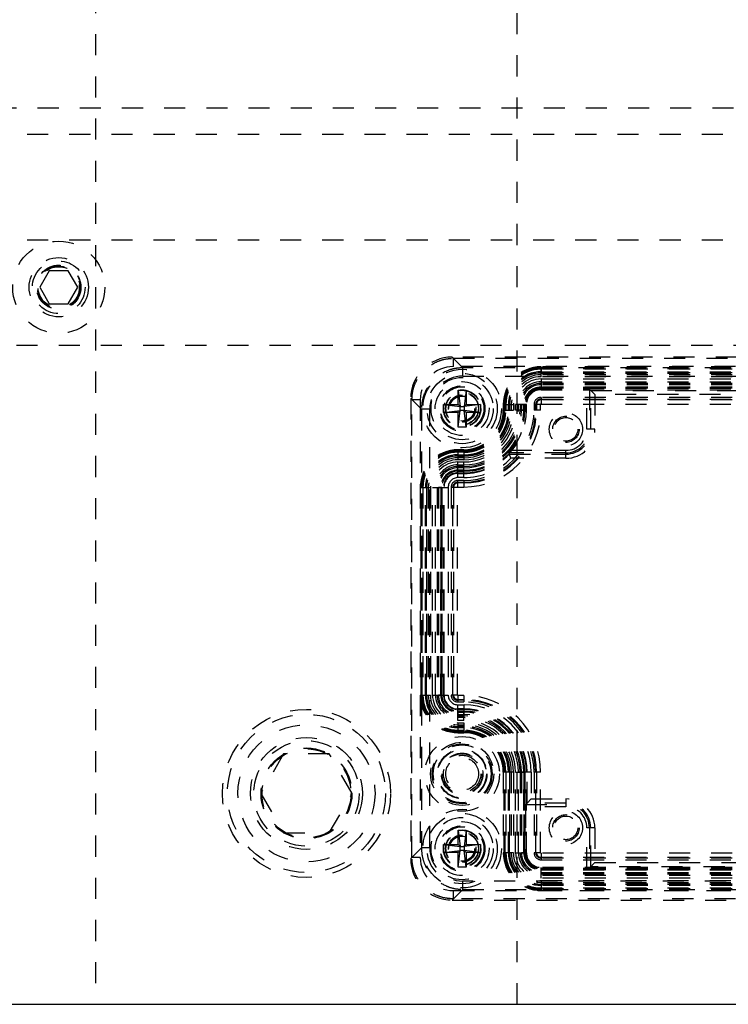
# Model space of a CAD drawing. Header units: inches. Extents: x 220 to 877, y 4 to 174.
# Tile 106 of 256: x 236.52 to 239.88, y 90.41 to 95.08. Entities that reach past the tile are written whole.
import ezdxf

# ---------------------------------------------------------------- set-up
doc = ezdxf.new("R2010")
doc.units = ezdxf.units.IN
doc.header["$LTSCALE"] = 0.5
doc.header["$MEASUREMENT"] = 0
doc.linetypes.add('HIDDEN', pattern=[0.225, 0.15, -0.075])
doc.layers.add('SID-M-H', color=4, linetype='HIDDEN')
doc.layers.add('SID-M-S', color=105, linetype='Continuous')

msp = doc.modelspace()

# ---------------------------------------------------------------- linework, layer by layer
at = {"layer": 'SID-M-H'}
for p, q in [((236.88178, 107.40857), (236.88178, 90.40857)), ((238.88178, 90.40857), (238.88178, 107.40857)), ((242.30678, 94.65857), (231.10678, 94.65857)), ((250.25678, 94.53357), (230.75678, 94.53357)), ((230.75678, 94.03357), (240.00678, 94.03357)), ((236.66175, 93.88657), (236.61672, 93.80857)), ((236.75182, 93.88657), (236.66175, 93.88657)), ((236.79685, 93.80857), (236.75182, 93.88657)), ((236.61672, 93.80857), (236.66175, 93.73057)), ((236.75182, 93.73057), (236.79685, 93.80857)), ((236.66175, 93.73057), (236.75182, 93.73057)), ((231.10678, 93.53357), (242.30678, 93.53357)), ((238.57269, 93.47755), (238.57851, 93.47173)), ((242.72254, 93.47755), (238.57269, 93.47755)), ((238.62349, 93.4268), (238.57274, 93.47755)), ((238.57851, 93.43239), (238.57851, 93.47173)), ((238.57851, 93.47173), (242.71672, 93.47173)), ((242.71672, 93.43239), (238.57851, 93.43239)), ((242.67174, 93.4268), (238.62349, 93.4268)), ((238.62349, 93.38745), (238.62349, 93.4268)), ((238.99407, 93.38434), (238.99407, 93.43188)), ((242.30116, 93.43188), (238.99407, 93.43188)), ((238.99407, 93.42834), (242.30116, 93.42834)), ((238.99407, 93.42401), (238.99407, 93.40804)), ((238.99407, 93.42401), (242.30116, 93.42401)), ((238.99407, 93.42356), (242.30116, 93.42356)), ((238.62349, 93.38745), (242.67174, 93.38745)), ((242.30116, 93.41983), (238.99407, 93.41983)), ((238.99407, 93.40804), (242.30116, 93.40804)), ((238.99407, 93.39398), (238.99407, 93.40275)), ((242.30116, 93.40275), (238.99407, 93.40275)), ((238.99407, 93.40186), (242.30116, 93.40186)), ((242.30116, 93.39398), (238.99407, 93.39398)), ((242.30116, 93.38434), (238.99407, 93.38434)), ((238.99407, 93.37391), (242.30116, 93.37391)), ((238.99407, 93.37391), (238.99407, 93.32992)), ((238.99407, 93.36034), (242.30116, 93.36034)), ((238.99407, 93.35247), (238.99407, 93.32244)), ((242.30116, 93.35247), (238.99407, 93.35247)), ((242.30116, 93.34628), (238.99407, 93.34628)), ((242.30116, 93.33469), (238.99407, 93.33469)), ((238.99407, 93.33449), (242.30116, 93.33449)), ((242.30116, 93.33031), (238.99407, 93.33031)), ((238.99407, 93.32992), (242.30116, 93.32992)), ((238.60116, 93.32126), (238.63895, 93.32126)), ((238.60116, 93.25236), (238.60116, 93.32126)), ((238.60116, 93.32126), (238.61061, 93.24291)), ((238.63895, 93.32126), (238.6295, 93.24291)), ((238.63895, 93.32126), (238.63895, 93.25236)), ((238.99407, 93.32601), (239.21181, 93.32601)), ((238.99407, 93.32244), (242.30116, 93.32244)), ((238.99407, 93.28621), (238.99407, 93.2549)), ((242.30116, 93.28621), (238.99407, 93.28621)), ((239.21181, 93.13503), (239.21181, 93.32601)), ((239.24964, 93.29979), (239.22362, 93.3258)), ((239.22362, 93.3258), (239.22362, 93.13503)), ((239.22995, 93.31947), (242.06528, 93.31947)), ((239.22995, 93.13503), (239.22995, 93.31947)), ((242.04559, 93.29979), (239.24964, 93.29979)), ((239.24964, 93.29979), (239.24964, 93.13503)), ((238.38178, 93.275), (238.37596, 93.28082)), ((238.37596, 93.28082), (238.37596, 91.09948)), ((238.37596, 93.28077), (238.42671, 93.23002)), ((238.42113, 93.275), (238.38178, 93.275)), ((238.38178, 91.1053), (238.38178, 93.275)), ((238.42113, 93.275), (238.42113, 91.1053)), ((238.53226, 93.25236), (238.60116, 93.25236)), ((238.53226, 93.21456), (238.53226, 93.25236)), ((238.53226, 93.25236), (238.61061, 93.24291)), ((238.61061, 93.24291), (238.60116, 93.25236)), ((238.61061, 93.24291), (238.6295, 93.24291)), ((238.61061, 93.22401), (238.61061, 93.24291)), ((238.63895, 93.25236), (238.6295, 93.24291)), ((238.70785, 93.25236), (238.6295, 93.24291)), ((238.6295, 93.24291), (238.6295, 93.22401)), ((238.63895, 93.25236), (238.70785, 93.25236)), ((238.70785, 93.25236), (238.70785, 93.21456)), ((238.81534, 93.25314), (238.86287, 93.25314)), ((238.81534, 93.25314), (238.81534, 93.22559)), ((238.81887, 93.22559), (238.81887, 93.25314)), ((238.8232, 93.22559), (238.8232, 93.25314)), ((238.82365, 93.22559), (238.82365, 93.25314)), ((238.82738, 93.25314), (238.82738, 93.22559)), ((238.83918, 93.22559), (238.83918, 93.25314)), ((238.84447, 93.25314), (238.84447, 93.22559)), ((238.84536, 93.22559), (238.84536, 93.25314)), ((238.85323, 93.25314), (238.85323, 93.22559)), ((238.86287, 93.25314), (238.86287, 93.22559)), ((238.8733, 93.22559), (238.8733, 93.25314)), ((238.92477, 93.25314), (238.8733, 93.25314)), ((238.88688, 93.22559), (238.88688, 93.25314)), ((238.89475, 93.25314), (238.89475, 93.22559)), ((238.90093, 93.25314), (238.90093, 93.22559)), ((238.90093, 93.25314), (238.91691, 93.25314)), ((238.91252, 93.25314), (238.91252, 93.22559)), ((238.91273, 93.22559), (238.91273, 93.25314)), ((238.91691, 93.25314), (238.91691, 93.22559)), ((238.9173, 93.22559), (238.9173, 93.25314)), ((238.92121, 93.22559), (238.92121, 93.25314)), ((238.92477, 93.22559), (238.92477, 93.25314)), ((238.99232, 93.25314), (238.96101, 93.25314)), ((238.96101, 93.25314), (238.96101, 93.22559)), ((238.96887, 93.22559), (238.96887, 93.25314)), ((238.97266, 93.25314), (238.97266, 93.22559)), ((238.99232, 93.22559), (238.99232, 93.25314)), ((238.99407, 93.27834), (242.30116, 93.27834)), ((242.30116, 93.27455), (238.99407, 93.27455)), ((238.99407, 93.2549), (242.30116, 93.2549)), ((238.42671, 93.23002), (238.42671, 91.15028)), ((238.46607, 93.23002), (238.42671, 93.23002)), ((238.46607, 91.15028), (238.46607, 93.23002)), ((238.53226, 93.21456), (238.61061, 93.22401)), ((238.60116, 93.21456), (238.53226, 93.21456)), ((238.60116, 93.14566), (238.61061, 93.22401)), ((238.60116, 93.21456), (238.61061, 93.22401)), ((238.60116, 93.14566), (238.60116, 93.21456)), ((238.6295, 93.22401), (238.61061, 93.22401)), ((238.63895, 93.14566), (238.6295, 93.22401)), ((238.70785, 93.21456), (238.6295, 93.22401)), ((238.6295, 93.22401), (238.63895, 93.21456)), ((238.63895, 93.21456), (238.63895, 93.14566)), ((238.70785, 93.21456), (238.63895, 93.21456)), ((238.81534, 93.22559), (238.86287, 93.22559)), ((238.92477, 93.22559), (238.8733, 93.22559)), ((238.90093, 93.22559), (238.91691, 93.22559)), ((238.99232, 93.22559), (238.96101, 93.22559)), ((238.63895, 93.14566), (238.60116, 93.14566)), ((239.24964, 93.13503), (239.21181, 93.13503)), ((238.60037, 93.03818), (238.60037, 92.99064)), ((238.62793, 93.03818), (238.60037, 93.03818)), ((238.60037, 93.03464), (238.62793, 93.03464)), ((238.60037, 93.03031), (238.62793, 93.03031)), ((238.60037, 93.02986), (238.62793, 93.02986)), ((238.62793, 93.02613), (238.60037, 93.02613)), ((238.60037, 93.01434), (238.62793, 93.01434)), ((238.62793, 93.00905), (238.60037, 93.00905)), ((238.60037, 93.00815), (238.62793, 93.00815)), ((238.62793, 93.03818), (238.62793, 92.99064)), ((239.11218, 93.02359), (238.84084, 93.02359)), ((238.84084, 93.02359), (238.84236, 93.02005)), ((238.84236, 93.02005), (238.84355, 93.01726)), ((238.84355, 93.01726), (239.11218, 93.01726)), ((238.85119, 93.0354), (239.11218, 93.0354)), ((239.11218, 92.99758), (239.11218, 93.0354)), ((238.62793, 93.00028), (238.60037, 93.00028)), ((238.62793, 92.99064), (238.60037, 92.99064)), ((238.60037, 92.98021), (238.62793, 92.98021)), ((238.60037, 92.90609), (238.60037, 92.98021)), ((238.60037, 92.96664), (238.62793, 92.96664)), ((238.62793, 92.95876), (238.60037, 92.95876)), ((238.62793, 92.90609), (238.62793, 92.98021)), ((239.11218, 92.99758), (238.85174, 92.99758)), ((238.62793, 92.95258), (238.60037, 92.95258)), ((238.62793, 92.94099), (238.60037, 92.94099)), ((238.60037, 92.94079), (238.62793, 92.94079)), ((238.62793, 92.93661), (238.60037, 92.93661)), ((238.60037, 92.93622), (238.62793, 92.93622)), ((238.60037, 92.92874), (238.62793, 92.92874)), ((238.60037, 92.92577), (238.62793, 92.92577)), ((238.62793, 92.90609), (238.60037, 92.90609)), ((238.60037, 92.8612), (238.60037, 92.89251)), ((238.62793, 92.89251), (238.60037, 92.89251)), ((238.60037, 92.88464), (238.62793, 92.88464)), ((238.62793, 92.88085), (238.60037, 92.88085)), ((238.62793, 92.89251), (238.62793, 92.8612)), ((238.42164, 92.85944), (238.46917, 92.85944)), ((238.42164, 92.85944), (238.42164, 91.87519)), ((238.42517, 91.87519), (238.42517, 92.85944)), ((238.4295, 91.87519), (238.4295, 92.85944)), ((238.42995, 91.87519), (238.42995, 92.85944)), ((238.43368, 92.85944), (238.43368, 91.87519)), ((238.44548, 91.87519), (238.44548, 92.85944)), ((238.45076, 92.85944), (238.45076, 91.87519)), ((238.45166, 91.87519), (238.45166, 92.85944)), ((238.45953, 92.85944), (238.45953, 91.87519)), ((238.46917, 92.85944), (238.46917, 91.87519)), ((238.4796, 91.87519), (238.4796, 92.85944)), ((238.4796, 92.85944), (238.5236, 92.85944)), ((238.49318, 91.87519), (238.49318, 92.85944)), ((238.49318, 92.85944), (238.55373, 92.85944)), ((238.50105, 92.85944), (238.50105, 91.87519)), ((238.52321, 92.85944), (238.50723, 92.85944)), ((238.50723, 92.85944), (238.50723, 91.87519)), ((238.51882, 92.85944), (238.51882, 91.87519)), ((238.51903, 91.87519), (238.51903, 92.85944)), ((238.52321, 92.85944), (238.52321, 91.87519)), ((238.5236, 91.87519), (238.5236, 92.85944)), ((238.53107, 91.87519), (238.53107, 92.85944)), ((238.53404, 91.87519), (238.53404, 92.85944)), ((238.55373, 92.85944), (238.55373, 91.87519)), ((238.59862, 92.85944), (238.56731, 92.85944)), ((238.56731, 92.85944), (238.56731, 91.87519)), ((238.57517, 91.87519), (238.57517, 92.85944)), ((238.57896, 92.85944), (238.57896, 91.87519)), ((238.59862, 91.87519), (238.59862, 92.85944)), ((238.60037, 92.8612), (238.62793, 92.8612)), ((238.42164, 91.87519), (238.46917, 91.87519)), ((238.4796, 91.87519), (238.5236, 91.87519)), ((238.49318, 91.87519), (238.55373, 91.87519)), ((238.52321, 91.87519), (238.50723, 91.87519)), ((238.59862, 91.87519), (238.56731, 91.87519)), ((238.62793, 91.87344), (238.60037, 91.87344)), ((238.60037, 91.87344), (238.60037, 91.84213)), ((238.60037, 91.85378), (238.62793, 91.85378)), ((238.62793, 91.84999), (238.60037, 91.84999)), ((238.60037, 91.84213), (238.62793, 91.84213)), ((238.62793, 91.87344), (238.62793, 91.84213)), ((238.60037, 91.768), (238.60037, 91.82855)), ((238.60037, 91.82855), (238.62793, 91.82855)), ((238.62793, 91.80887), (238.60037, 91.80887)), ((238.62793, 91.80589), (238.60037, 91.80589)), ((238.60037, 91.75442), (238.60037, 91.79842)), ((238.62793, 91.79842), (238.60037, 91.79842)), ((238.60037, 91.79803), (238.60037, 91.78205)), ((238.60037, 91.79803), (238.62793, 91.79803)), ((238.62793, 91.79385), (238.60037, 91.79385)), ((238.60037, 91.79364), (238.62793, 91.79364)), ((238.62793, 91.82855), (238.62793, 91.768)), ((238.62793, 91.75442), (238.62793, 91.79842)), ((238.62793, 91.79803), (238.62793, 91.78205)), ((238.60037, 91.78205), (238.62793, 91.78205)), ((238.60037, 91.77587), (238.62793, 91.77587)), ((238.62793, 91.768), (238.60037, 91.768)), ((238.62793, 91.75442), (238.60037, 91.75442)), ((238.60037, 91.74399), (238.62793, 91.74399)), ((238.60037, 91.74399), (238.60037, 91.69646)), ((238.62793, 91.74399), (238.62793, 91.69646)), ((238.60037, 91.73435), (238.62793, 91.73435)), ((238.62793, 91.72648), (238.60037, 91.72648)), ((238.60037, 91.72559), (238.62793, 91.72559)), ((238.62793, 91.7203), (238.60037, 91.7203)), ((238.60037, 91.7085), (238.62793, 91.7085)), ((238.62793, 91.70477), (238.60037, 91.70477)), ((238.62793, 91.70432), (238.60037, 91.70432)), ((238.62793, 91.7), (238.60037, 91.7)), ((238.60037, 91.69646), (238.62793, 91.69646)), ((237.77353, 91.59607), (237.66528, 91.40857)), ((237.99004, 91.59607), (237.77353, 91.59607)), ((238.09829, 91.40857), (237.99004, 91.59607)), ((238.86287, 91.50905), (238.81534, 91.50905)), ((238.81534, 91.50905), (238.81534, 91.12716)), ((238.81887, 91.12716), (238.81887, 91.50905)), ((238.8232, 91.12716), (238.8232, 91.50905)), ((238.82365, 91.12716), (238.82365, 91.50905)), ((238.82738, 91.50905), (238.82738, 91.12716)), ((238.83918, 91.12716), (238.83918, 91.50905)), ((238.84447, 91.50905), (238.84447, 91.12716)), ((238.84536, 91.12716), (238.84536, 91.50905)), ((238.85323, 91.50905), (238.85323, 91.12716)), ((238.86287, 91.50905), (238.86287, 91.12716)), ((238.8733, 91.50905), (238.9173, 91.50905)), ((238.8733, 91.12716), (238.8733, 91.50905)), ((238.88688, 91.12716), (238.88688, 91.50905)), ((238.94743, 91.50905), (238.88688, 91.50905)), ((238.89475, 91.50905), (238.89475, 91.12716)), ((238.91691, 91.50905), (238.90093, 91.50905)), ((238.90093, 91.50905), (238.90093, 91.12716)), ((238.91252, 91.50905), (238.91252, 91.12716)), ((238.91273, 91.12716), (238.91273, 91.50905)), ((238.91691, 91.50905), (238.91691, 91.12716)), ((238.9173, 91.12716), (238.9173, 91.50905)), ((238.92477, 91.12716), (238.92477, 91.50905)), ((238.92774, 91.36304), (238.92774, 91.50905)), ((238.94743, 91.50905), (238.94743, 91.38273)), ((238.99232, 91.50905), (238.96101, 91.50905)), ((238.96101, 91.50905), (238.96101, 91.12716)), ((238.96887, 91.12716), (238.96887, 91.50905)), ((238.97266, 91.50905), (238.97266, 91.12716)), ((238.99232, 91.12716), (238.99232, 91.50905)), ((237.66528, 91.40857), (237.77353, 91.22107)), ((237.99004, 91.22107), (238.09829, 91.40857)), ((238.92774, 91.36304), (238.94743, 91.38273)), ((238.94743, 91.38273), (239.11218, 91.38273)), ((239.11218, 91.38273), (239.11218, 91.3449)), ((238.92121, 91.3449), (238.92121, 91.12716)), ((239.11218, 91.3449), (238.92121, 91.3449)), ((238.92774, 91.36304), (238.92141, 91.35671)), ((238.92141, 91.35671), (239.11218, 91.35671)), ((239.11218, 91.36304), (238.92774, 91.36304)), ((238.60116, 91.23464), (238.63895, 91.23464)), ((238.60116, 91.16574), (238.60116, 91.23464)), ((238.60116, 91.23464), (238.61061, 91.15629)), ((238.63895, 91.23464), (238.6295, 91.15629)), ((238.63895, 91.23464), (238.63895, 91.16574)), ((239.21181, 91.0543), (239.21181, 91.24527)), ((239.24964, 91.24527), (239.21181, 91.24527)), ((239.22362, 91.24527), (239.22362, 91.0545)), ((239.22995, 91.06083), (239.22995, 91.24527)), ((239.24964, 91.24527), (239.24964, 91.08052)), ((237.77353, 91.22107), (237.99004, 91.22107)), ((238.42671, 91.15028), (238.37596, 91.09953)), ((238.46607, 91.15028), (238.42671, 91.15028)), ((238.53226, 91.16574), (238.60116, 91.16574)), ((238.53226, 91.12795), (238.53226, 91.16574)), ((238.53226, 91.16574), (238.61061, 91.15629)), ((238.53226, 91.12795), (238.61061, 91.1374)), ((238.61061, 91.15629), (238.60116, 91.16574)), ((238.60116, 91.12795), (238.61061, 91.1374)), ((238.60116, 91.05905), (238.61061, 91.1374)), ((238.61061, 91.1374), (238.61061, 91.15629)), ((238.61061, 91.15629), (238.6295, 91.15629)), ((238.6295, 91.1374), (238.61061, 91.1374)), ((238.70785, 91.16574), (238.6295, 91.15629)), ((238.63895, 91.16574), (238.6295, 91.15629)), ((238.6295, 91.15629), (238.6295, 91.1374)), ((238.63895, 91.05905), (238.6295, 91.1374)), ((238.6295, 91.1374), (238.63895, 91.12795)), ((238.70785, 91.12795), (238.6295, 91.1374)), ((238.63895, 91.16574), (238.70785, 91.16574)), ((238.70785, 91.16574), (238.70785, 91.12795)), ((238.37596, 91.09948), (238.38178, 91.1053)), ((238.42113, 91.1053), (238.38178, 91.1053)), ((238.60116, 91.12795), (238.53226, 91.12795)), ((238.60116, 91.05905), (238.60116, 91.12795)), ((238.63895, 91.12795), (238.63895, 91.05905)), ((238.70785, 91.12795), (238.63895, 91.12795)), ((238.86287, 91.12716), (238.81534, 91.12716)), ((238.8733, 91.12716), (238.92477, 91.12716)), ((238.91691, 91.12716), (238.90093, 91.12716)), ((238.99232, 91.12716), (238.96101, 91.12716)), ((242.30116, 91.12541), (238.99407, 91.12541)), ((238.99407, 91.12541), (238.99407, 91.0941)), ((238.99407, 91.10575), (242.30116, 91.10575)), ((242.30116, 91.10196), (238.99407, 91.10196)), ((238.99407, 91.0941), (242.30116, 91.0941)), ((238.63895, 91.05905), (238.60116, 91.05905)), ((238.99407, 91.00639), (238.99407, 91.05786)), ((242.30116, 91.05786), (238.99407, 91.05786)), ((238.99407, 91.0543), (239.21181, 91.0543)), ((242.30116, 91.05039), (238.99407, 91.05039)), ((238.99407, 91.05), (242.30116, 91.05)), ((242.30116, 91.04582), (238.99407, 91.04582)), ((238.99407, 91.04561), (242.30116, 91.04561)), ((239.22362, 91.0545), (239.24964, 91.08052)), ((242.06528, 91.06083), (239.22995, 91.06083)), ((239.24964, 91.08052), (242.04559, 91.08052)), ((238.99407, 91.03402), (242.30116, 91.03402)), ((238.99407, 91.02784), (242.30116, 91.02784)), ((242.30116, 91.01997), (238.99407, 91.01997)), ((242.30116, 91.00639), (238.99407, 91.00639)), ((238.99407, 90.99596), (242.30116, 90.99596)), ((238.99407, 90.99596), (238.99407, 90.94843)), ((238.57274, 90.90275), (238.62349, 90.9535)), ((238.57851, 90.90857), (238.57851, 90.94792)), ((238.57851, 90.94792), (242.71672, 90.94792)), ((238.62349, 90.9535), (238.62349, 90.99286)), ((242.67174, 90.99286), (238.62349, 90.99286)), ((238.62349, 90.9535), (242.67174, 90.9535)), ((238.99407, 90.98632), (242.30116, 90.98632)), ((242.30116, 90.97845), (238.99407, 90.97845)), ((238.99407, 90.97755), (242.30116, 90.97755)), ((242.30116, 90.97227), (238.99407, 90.97227)), ((238.99407, 90.96047), (242.30116, 90.96047)), ((242.30116, 90.95674), (238.99407, 90.95674)), ((242.30116, 90.95629), (238.99407, 90.95629)), ((242.30116, 90.95196), (238.99407, 90.95196)), ((238.99407, 90.94843), (242.30116, 90.94843)), ((238.57851, 90.90857), (238.57269, 90.90275)), ((238.57269, 90.90275), (242.72254, 90.90275)), ((242.71672, 90.90857), (238.57851, 90.90857))]:
    msp.add_line(p, q, dxfattribs=at)
for centre, radius in [((236.70678, 93.80857), 0.2185), ((236.70678, 93.80857), 0.1405), ((236.70678, 93.80857), 0.125), ((236.70678, 93.80857), 0.10497), ((236.70678, 93.80857), 0.1047), ((236.70678, 93.80857), 0.10418), ((236.70678, 93.80857), 0.1005), ((236.70678, 93.80857), 0.0975), ((238.62006, 93.23346), 0.18633), ((238.62006, 93.23346), 0.16666), ((238.62006, 93.23346), 0.16664), ((238.62006, 93.23346), 0.14764), ((238.62006, 93.23346), 0.12795), ((238.62006, 93.23346), 0.10827), ((238.62006, 93.23346), 0.10346), ((238.62006, 93.23346), 0.10336), ((238.62006, 93.23346), 0.08858), ((238.62006, 93.23346), 0.08675), ((238.62006, 93.23346), 0.07818), ((238.62006, 93.23346), 0.07677), ((238.62006, 93.23346), 0.06496), ((238.62006, 93.23346), 0.06341), ((238.62006, 93.23346), 0.06339), ((238.62006, 93.23346), 0.05928), ((239.11218, 93.13503), 0.07874), ((239.11218, 93.13503), 0.06271), ((239.11218, 93.13503), 0.05612), ((237.88178, 91.40857), 0.3985), ((237.88178, 91.40857), 0.375), ((237.88178, 91.40857), 0.325), ((237.88178, 91.40857), 0.2655), ((237.88178, 91.40857), 0.25), ((238.62006, 91.50118), 0.17717), ((238.62006, 91.50118), 0.14981), ((237.88178, 91.40857), 0.21542), ((237.88178, 91.40857), 0.21515), ((237.88178, 91.40857), 0.21463), ((237.88178, 91.40857), 0.21095), ((238.62006, 91.50118), 0.14194), ((238.62006, 91.50118), 0.13712), ((238.62006, 91.50118), 0.11745), ((238.62006, 91.50118), 0.11506), ((238.62006, 91.50118), 0.09817), ((238.62006, 91.50118), 0.09539), ((238.62006, 91.50118), 0.08833), ((238.62006, 91.50118), 0.07807), ((238.62006, 91.14685), 0.18633), ((239.11218, 91.24527), 0.07874), ((238.62006, 91.14685), 0.16666), ((238.62006, 91.14685), 0.16664), ((238.62006, 91.14685), 0.14764), ((238.62006, 91.14685), 0.12795), ((239.11218, 91.24527), 0.06271), ((239.11218, 91.24527), 0.05612), ((238.62006, 91.14685), 0.10827), ((238.62006, 91.14685), 0.10346), ((238.62006, 91.14685), 0.10336), ((238.62006, 91.14685), 0.08858), ((238.62006, 91.14685), 0.08675), ((238.62006, 91.14685), 0.07818), ((238.62006, 91.14685), 0.07677), ((238.62006, 91.14685), 0.06496), ((238.62006, 91.14685), 0.06341), ((238.62006, 91.14685), 0.06339), ((238.62006, 91.14685), 0.05928)]:
    msp.add_circle(centre, radius, dxfattribs=at)
for centre, radius, start, end in [((238.99407, 93.25314), 0.17873, 90, 180), ((238.99407, 93.25314), 0.1752, 90, 180), ((238.99407, 93.25314), 0.17087, 90, 180), ((238.99407, 93.25314), 0.17042, 90, 180), ((238.99407, 93.25314), 0.16669, 90, 180), ((238.99407, 93.25314), 0.15489, 90, 180), ((238.99407, 93.25314), 0.14961, 90, 180), ((238.99407, 93.25314), 0.14871, 90, 180), ((238.99407, 93.25314), 0.14084, 90, 180), ((238.99407, 93.25314), 0.1312, 90, 180), ((238.99407, 93.25314), 0.12077, 90, 180), ((238.99407, 93.25314), 0.10719, 90, 180), ((238.99407, 93.25314), 0.09932, 90, 180), ((238.99407, 93.25314), 0.09314, 90, 180), ((238.99407, 93.25314), 0.08155, 90, 180), ((238.99407, 93.25314), 0.08134, 90, 180), ((238.99407, 93.25314), 0.07716, 90, 180), ((238.99407, 93.25314), 0.07677, 90, 180), ((238.99407, 93.25314), 0.07286, 90, 180), ((238.99407, 93.25314), 0.0693, 90, 180), ((238.99407, 93.25314), 0.03306, 90, 180), ((238.99407, 93.25314), 0.0252, 90, 180), ((238.99407, 93.25314), 0.02141, 90, 180), ((238.99407, 93.25314), 0.00175, 90, 180), ((238.62793, 93.22559), 0.28459, 270, 0), ((238.62793, 93.22559), 0.24537, 270, 0), ((238.62793, 93.22559), 0.19572, 270, 0), ((238.62793, 93.22559), 0.23494, 270, 0), ((238.62793, 93.22559), 0.28937, 270, 0), ((238.62793, 93.22559), 0.19094, 270, 0), ((238.62793, 93.22559), 0.34473, 270, 0), ((238.62793, 93.22559), 0.36439, 270, 0), ((238.62793, 93.22559), 0.273, 270, 0), ((238.62793, 93.22559), 0.19945, 270, 0), ((238.62793, 93.22559), 0.21125, 270, 0), ((238.62793, 93.22559), 0.2848, 270, 0), ((238.62793, 93.22559), 0.29684, 270, 0), ((238.62793, 93.22559), 0.28898, 270, 0), ((238.62793, 93.22559), 0.34094, 270, 0), ((238.62793, 93.22559), 0.19527, 270, 0), ((238.62793, 93.22559), 0.18741, 270, 0), ((238.62793, 93.22559), 0.33308, 270, 0), ((238.62793, 93.22559), 0.2253, 270, 0), ((238.62793, 93.22559), 0.21743, 270, 0), ((238.62793, 93.22559), 0.25895, 270, 0), ((238.62793, 93.22559), 0.26682, 270, 0), ((238.62793, 93.22559), 0.21654, 270, 0), ((238.62793, 93.22559), 0.29328, 319.57392, 0), ((239.11218, 93.13503), 0.11144, 270, 360), ((239.11218, 93.13503), 0.09963, 270, 360), ((239.11218, 93.13503), 0.11777, 270, 360), ((239.11218, 93.13503), 0.13745, 270, 360), ((238.60037, 92.85944), 0.17873, 90, 180), ((238.60037, 92.85944), 0.1752, 90, 180), ((238.60037, 92.85944), 0.17087, 90, 180), ((238.60037, 92.85944), 0.17042, 90, 180), ((238.60037, 92.85944), 0.16669, 90, 180), ((238.60037, 92.85944), 0.15489, 90, 180), ((238.60037, 92.85944), 0.14961, 90, 180), ((238.60037, 92.85944), 0.14871, 90, 180), ((238.62793, 93.22559), 0.29982, 270, 315.98546), ((238.60037, 92.85944), 0.14084, 90, 180), ((238.60037, 92.85944), 0.1312, 90, 180), ((238.60037, 92.85944), 0.12077, 90, 180), ((238.60037, 92.85944), 0.10719, 90, 180), ((238.60037, 92.85944), 0.09932, 90, 180), ((238.62793, 93.22559), 0.3195, 270, 314.46817), ((238.60037, 92.85944), 0.09314, 90, 180), ((238.60037, 92.85944), 0.08155, 90, 180), ((238.60037, 92.85944), 0.08134, 90, 180), ((238.60037, 92.85944), 0.07716, 90, 180), ((238.60037, 92.85944), 0.07677, 90, 180), ((238.60037, 92.85944), 0.0693, 90, 180), ((238.60037, 92.85944), 0.06633, 90, 180), ((238.60037, 92.85944), 0.04664, 90, 180), ((238.60037, 92.85944), 0.03306, 90, 180), ((238.60037, 92.85944), 0.0252, 90, 180), ((238.60037, 92.85944), 0.02141, 90, 180), ((238.60037, 92.85944), 0.00175, 90, 180), ((238.60037, 91.87519), 0.17873, 180, 270), ((238.60037, 91.87519), 0.1752, 180, 270), ((238.60037, 91.87519), 0.17087, 180, 270), ((238.60037, 91.87519), 0.17042, 180, 270), ((238.60037, 91.87519), 0.16669, 180, 270), ((238.60037, 91.87519), 0.15489, 180, 270), ((238.60037, 91.87519), 0.14961, 180, 270), ((238.60037, 91.87519), 0.14871, 180, 270), ((238.60037, 91.87519), 0.14084, 180, 270), ((238.60037, 91.87519), 0.1312, 180, 270), ((238.60037, 91.87519), 0.12077, 180, 270), ((238.60037, 91.87519), 0.10719, 180, 270), ((238.60037, 91.87519), 0.09932, 180, 270), ((238.60037, 91.87519), 0.09314, 180, 270), ((238.60037, 91.87519), 0.08155, 180, 270), ((238.60037, 91.87519), 0.08134, 180, 270), ((238.60037, 91.87519), 0.07716, 180, 270), ((238.60037, 91.87519), 0.07677, 180, 270), ((238.60037, 91.87519), 0.0693, 180, 270), ((238.60037, 91.87519), 0.06633, 180, 270), ((238.60037, 91.87519), 0.04664, 180, 270), ((238.60037, 91.87519), 0.03306, 180, 270), ((238.60037, 91.87519), 0.0252, 180, 270), ((238.60037, 91.87519), 0.02141, 180, 270), ((238.60037, 91.87519), 0.00175, 180, 270), ((238.62793, 91.50905), 0.36439, 0, 90), ((238.62793, 91.50905), 0.34473, 0, 90), ((238.62793, 91.50905), 0.34094, 0, 90), ((238.62793, 91.50905), 0.33308, 0, 90), ((238.62793, 91.50905), 0.3195, 0, 90), ((238.62793, 91.50905), 0.29982, 0, 90), ((238.62793, 91.50905), 0.29684, 0, 90), ((238.62793, 91.50905), 0.28937, 0, 90), ((238.62793, 91.50905), 0.28898, 0, 90), ((238.62793, 91.50905), 0.2848, 0, 90), ((238.62793, 91.50905), 0.28459, 0, 90), ((238.62793, 91.50905), 0.273, 0, 90), ((238.62793, 91.50905), 0.26682, 0, 90), ((238.62793, 91.50905), 0.25895, 0, 90), ((238.62793, 91.50905), 0.24537, 0, 90), ((238.62793, 91.50905), 0.23494, 0, 90), ((238.62793, 91.50905), 0.2253, 0, 90), ((238.62793, 91.50905), 0.21743, 0, 90), ((238.62793, 91.50905), 0.21654, 0, 90), ((238.62793, 91.50905), 0.21125, 0, 90), ((238.62793, 91.50905), 0.19945, 0, 90), ((238.62793, 91.50905), 0.19572, 0, 90), ((238.62793, 91.50905), 0.19527, 0, 90), ((238.62793, 91.50905), 0.19094, 0, 90), ((238.62793, 91.50905), 0.18741, 0, 90), ((239.11218, 91.24527), 0.13745, 0, 90), ((239.11218, 91.24527), 0.11777, 0, 90), ((239.11218, 91.24527), 0.11144, 0, 90), ((239.11218, 91.24527), 0.09963, 0, 90), ((238.99407, 91.12716), 0.17873, 180, 270), ((238.99407, 91.12716), 0.1752, 180, 270), ((238.99407, 91.12716), 0.17087, 180, 270), ((238.99407, 91.12716), 0.17042, 180, 270), ((238.99407, 91.12716), 0.16669, 180, 270), ((238.99407, 91.12716), 0.15489, 180, 270), ((238.99407, 91.12716), 0.14961, 180, 270), ((238.99407, 91.12716), 0.14871, 180, 270), ((238.99407, 91.12716), 0.14084, 180, 270), ((238.99407, 91.12716), 0.1312, 180, 270), ((238.99407, 91.12716), 0.12077, 180, 270), ((238.99407, 91.12716), 0.10719, 180, 270), ((238.99407, 91.12716), 0.09932, 180, 270), ((238.99407, 91.12716), 0.09314, 180, 270), ((238.99407, 91.12716), 0.08155, 180, 270), ((238.99407, 91.12716), 0.08134, 180, 270), ((238.99407, 91.12716), 0.07716, 180, 270), ((238.99407, 91.12716), 0.07677, 180, 270), ((238.99407, 91.12716), 0.07286, 180, 270), ((238.99407, 91.12716), 0.0693, 180, 270), ((238.99407, 91.12716), 0.03306, 180, 270), ((238.99407, 91.12716), 0.0252, 180, 270), ((238.99407, 91.12716), 0.02141, 180, 270), ((238.99407, 91.12716), 0.00175, 180, 270)]:
    msp.add_arc(centre, radius, start, end, dxfattribs=at)
for centre, major_axis, ratio, start_param, end_param in [((238.57293, 93.28058), (-0.13936, 0.13936), 0.9987828, 5.4983961, 7.0679745), ((238.57288, 93.28064), (-0.13929, 0.13929), 0.999315, 5.4981298, 7.0682409), ((238.57871, 93.27481), (-0.11149, 0.11149), 0.9987828, 5.4983961, 7.0679745), ((238.6236, 93.22991), (-0.11143, 0.11143), 0.999315, 5.4981298, 7.0682409), ((239.21181, 93.3258), (0.01181, 0), 0.0174551, 0.0174533, 1.5707963), ((238.92142, 91.3449), (0, 0.01181), 0.0174551, 0.0174533, 1.5707963), ((238.6236, 91.15039), (-0.11143, -0.11143), 0.999315, 5.4981298, 7.0682409), ((238.57288, 91.09967), (-0.13929, -0.13929), 0.999315, 5.4981298, 7.0682409), ((238.57293, 91.09972), (-0.13936, -0.13936), 0.9987828, 5.4983961, 7.0679745), ((238.57871, 91.1055), (-0.11149, -0.11149), 0.9987828, 5.4983961, 7.0679745), ((239.21181, 91.05451), (0.01181, 0), 0.0174551, 4.712389, 6.265732)]:
    msp.add_ellipse(centre, major_axis=major_axis, ratio=ratio, start_param=start_param, end_param=end_param, dxfattribs=at)
for points, knots in [([(238.38178, 93.275), (238.38258, 93.28841), (238.38416, 93.31487), (238.40012, 93.3641), (238.43589, 93.41762), (238.48942, 93.45339), (238.53864, 93.46935), (238.56511, 93.47093), (238.57851, 93.47173)], [0, 0, 0, 0, 0.1304203, 0.2574087, 0.5, 0.742588, 0.8695772, 1, 1, 1, 1]), ([(238.62349, 93.4268), (238.61008, 93.42601), (238.58361, 93.42443), (238.53437, 93.40847), (238.48083, 93.37268), (238.44505, 93.31914), (238.42909, 93.26991), (238.42751, 93.24343), (238.42671, 93.23002)], [0, 0, 0, 0, 0.1304144, 0.2574026, 0.5, 0.7425941, 0.8695831, 1, 1, 1, 1]), ([(238.84084, 93.02359), (238.84092, 93.0237), (238.84107, 93.02391), (238.84237, 93.02537), (238.84468, 93.02794), (238.84784, 93.0315), (238.85015, 93.03419), (238.85119, 93.0354)], [0, 0, 0, 0, 0.1490377, 0.297417, 0.5035502, 0.7774595, 1, 1, 1, 1]), ([(238.85174, 92.99758), (238.85061, 93.00034), (238.84834, 93.00586), (238.84564, 93.0123), (238.84391, 93.01641), (238.84367, 93.01698), (238.84355, 93.01726)], [0, 0, 0, 0, 0.28075938, 0.56080161, 0.78062514, 1, 1, 1, 1]), ([(238.42671, 91.15028), (238.42751, 91.13687), (238.42909, 91.1104), (238.44505, 91.06116), (238.48083, 91.00762), (238.53437, 90.97184), (238.58361, 90.95588), (238.61008, 90.9543), (238.62349, 90.9535)], [0, 0, 0, 0, 0.1304144, 0.2574026, 0.5, 0.7425941, 0.8695831, 1, 1, 1, 1]), ([(238.57851, 90.90857), (238.56511, 90.90937), (238.53864, 90.91095), (238.48942, 90.92691), (238.43589, 90.96268), (238.40012, 91.01621), (238.38416, 91.06543), (238.38258, 91.0919), (238.38178, 91.1053)], [0, 0, 0, 0, 0.1304203, 0.2574087, 0.5, 0.742588, 0.8695772, 1, 1, 1, 1])]:
    msp.add_open_spline(points, degree=3, knots=knots, dxfattribs=at)
at = {"layer": 'SID-M-S'}
msp.add_line((225.38178, 90.40857), (258.88178, 90.40857), dxfattribs=at)

doc.saveas('drawing.dxf')
